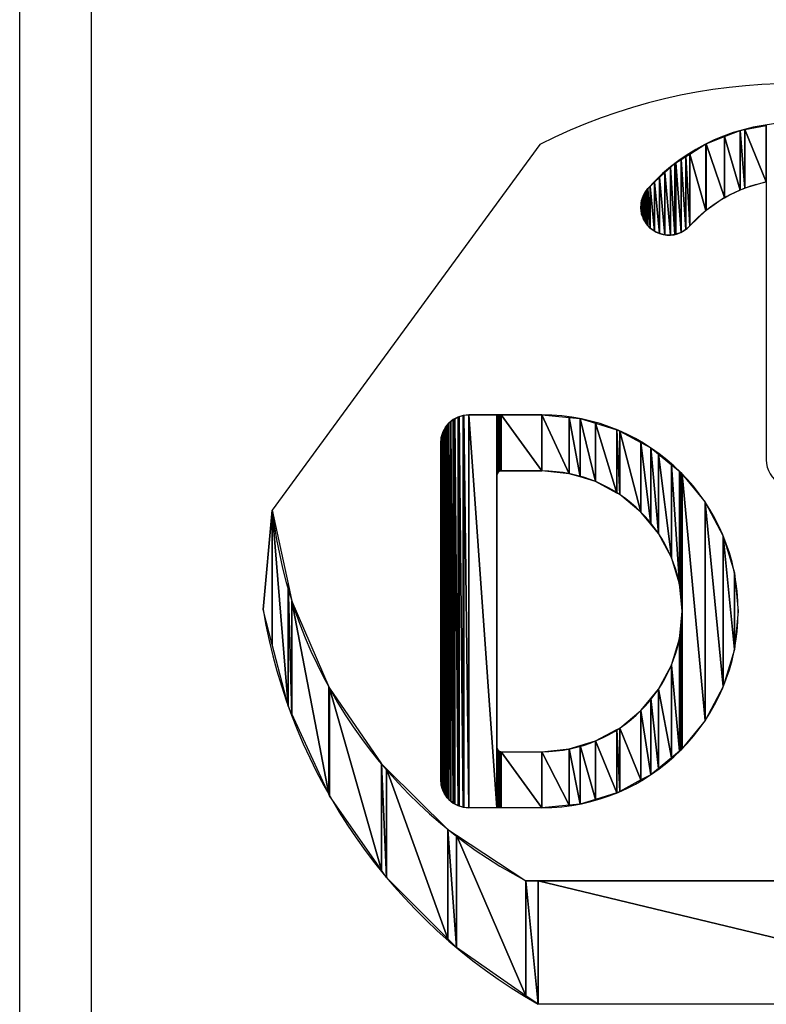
# Model space of a CAD drawing. Extents: x -65 to -29, y -70.1 to -47.
# Tile 42 of 57: x -37.137 to -36.618, y -69.173 to -68.488. Entities that reach past the tile are written whole.
import ezdxf

# ---------------------------------------------------------------- set-up
doc = ezdxf.new("R2010")
doc.units = 0
doc.header["$MEASUREMENT"] = 0
doc.layers.add('DST', color=7, linetype='CONTINUOUS')
doc.layers.add('PLOTVIEW1', color=7, linetype='CONTINUOUS')

msp = doc.modelspace()

# ---------------------------------------------------------------- linework, layer by layer
at = {"layer": 'DST', "color": 4, "linetype": 'CONTINUOUS'}
for p, q in [((-37.13735, -69.37471), (-37.13735, -67.95806)), ((-37.08735, -69.37471), (-37.08735, -67.95806)), ((-36.61777, -68.6011), (-36.61777, -68.79446))]:
    msp.add_line(p, q, dxfattribs=at)
for centre, radius, start, end in [((-36.59823, -68.69679), 0.13674, 41.81028, 138.18972), ((-36.59823, -68.79447), 0.01953, 179.99267, 0.00733)]:
    msp.add_arc(centre, radius, start, end, dxfattribs=at)
at = {"layer": 'DST', "color": 4, "linetype": 'CONTINUOUS', "extrusion": (0, 8.88178e-16, -1)}
msp.add_arc((36.59823, -68.6968), 0.09767, 41.81035, 78.46302, dxfattribs=at)
at = {"layer": 'PLOTVIEW1', "color": 190, "linetype": 'CONTINUOUS'}
for p, q in [((-36.64687, -68.56963), (-36.63607, -68.5654)), ((-36.63607, -68.5654), (-36.63276, -68.56477)), ((-36.63607, -68.5654), (-36.63607, -68.60699)), ((-36.63607, -68.60699), (-36.63607, -68.5654)), ((-36.63607, -68.5654), (-36.63276, -68.60543)), ((-36.63276, -68.60543), (-36.63607, -68.5654)), ((-36.63276, -68.56477), (-36.61777, -68.56193)), ((-36.63276, -68.56477), (-36.63276, -68.60543)), ((-36.63276, -68.60543), (-36.63276, -68.56477)), ((-36.63276, -68.56477), (-36.61777, -68.6011)), ((-36.61777, -68.6011), (-36.63276, -68.56477)), ((-36.61777, -68.56193), (-36.61777, -68.6011)), ((-36.61777, -68.6011), (-36.61777, -68.56193)), ((-36.61777, -68.6011), (-36.61777, -68.56193)), ((-36.65973, -68.57468), (-36.64687, -68.56963)), ((-36.64687, -68.56963), (-36.64687, -68.61209)), ((-36.64687, -68.61209), (-36.64687, -68.56963)), ((-36.64687, -68.56963), (-36.63607, -68.60699)), ((-36.63607, -68.60699), (-36.64687, -68.56963)), ((-36.67103, -68.58175), (-36.65983, -68.57471)), ((-36.65983, -68.57471), (-36.65973, -68.57468)), ((-36.65983, -68.57471), (-36.65983, -68.62101)), ((-36.65983, -68.62101), (-36.65983, -68.57471)), ((-36.65983, -68.57471), (-36.65973, -68.62092)), ((-36.65973, -68.62092), (-36.65983, -68.57471)), ((-36.65973, -68.57468), (-36.65973, -68.62092)), ((-36.65973, -68.62092), (-36.65973, -68.57468)), ((-36.65973, -68.57468), (-36.64687, -68.61209)), ((-36.64687, -68.61209), (-36.65973, -68.57468)), ((-36.68072, -68.58784), (-36.67712, -68.58558)), ((-36.67712, -68.58558), (-36.67385, -68.58352)), ((-36.67712, -68.58558), (-36.67712, -68.63626)), ((-36.67712, -68.63626), (-36.67712, -68.58558)), ((-36.67712, -68.58558), (-36.67385, -68.63427)), ((-36.67385, -68.63427), (-36.67712, -68.58558)), ((-36.67385, -68.58352), (-36.67103, -68.58175)), ((-36.67385, -68.58352), (-36.67385, -68.63427)), ((-36.67385, -68.63427), (-36.67385, -68.58352)), ((-36.67385, -68.58352), (-36.67103, -68.63168)), ((-36.67103, -68.63168), (-36.67385, -68.58352)), ((-36.67103, -68.58175), (-36.67103, -68.63168)), ((-36.67103, -68.63168), (-36.67103, -68.58175)), ((-36.67103, -68.58175), (-36.65983, -68.62101)), ((-36.65983, -68.62101), (-36.67103, -68.58175)), ((-36.68833, -68.59468), (-36.68451, -68.59113)), ((-36.68451, -68.59113), (-36.68144, -68.58829)), ((-36.68451, -68.59113), (-36.68451, -68.63816)), ((-36.68451, -68.63816), (-36.68451, -68.59113)), ((-36.68451, -68.59113), (-36.68144, -68.63769)), ((-36.68144, -68.63769), (-36.68451, -68.59113)), ((-36.68144, -68.58829), (-36.68072, -68.58784)), ((-36.68144, -68.58829), (-36.68144, -68.63769)), ((-36.68144, -68.63769), (-36.68144, -68.58829)), ((-36.68144, -68.58829), (-36.68072, -68.63758)), ((-36.68072, -68.63758), (-36.68144, -68.58829)), ((-36.68072, -68.58784), (-36.68072, -68.63758)), ((-36.68072, -68.63758), (-36.68072, -68.58784)), ((-36.68072, -68.58784), (-36.67712, -68.63626)), ((-36.67712, -68.63626), (-36.68072, -68.58784)), ((-36.69552, -68.60135), (-36.69205, -68.59813)), ((-36.69205, -68.59813), (-36.68833, -68.59468)), ((-36.69205, -68.59813), (-36.69205, -68.63709)), ((-36.69205, -68.63709), (-36.69205, -68.59813)), ((-36.69205, -68.59813), (-36.68833, -68.638)), ((-36.68833, -68.638), (-36.69205, -68.59813)), ((-36.68833, -68.59468), (-36.68833, -68.638)), ((-36.68833, -68.638), (-36.68833, -68.59468)), ((-36.68833, -68.59468), (-36.68451, -68.63816)), ((-36.68451, -68.63816), (-36.68833, -68.59468)), ((-36.70241, -68.60873), (-36.70121, -68.60708)), ((-36.70121, -68.60708), (-36.70015, -68.60564)), ((-36.70121, -68.60708), (-36.70121, -68.6304)), ((-36.70121, -68.6304), (-36.70121, -68.60708)), ((-36.70121, -68.60708), (-36.70015, -68.63155)), ((-36.70015, -68.63155), (-36.70121, -68.60708)), ((-36.70015, -68.60564), (-36.69861, -68.60421)), ((-36.70015, -68.60564), (-36.70015, -68.63155)), ((-36.70015, -68.63155), (-36.70015, -68.60564)), ((-36.70015, -68.60564), (-36.69861, -68.63322)), ((-36.69861, -68.63322), (-36.70015, -68.60564)), ((-36.69861, -68.60421), (-36.69552, -68.60135)), ((-36.69861, -68.60421), (-36.69861, -68.63322)), ((-36.69861, -68.63322), (-36.69861, -68.60421)), ((-36.69861, -68.60421), (-36.69552, -68.63548)), ((-36.69552, -68.63548), (-36.69861, -68.60421)), ((-36.69552, -68.60135), (-36.69552, -68.63548)), ((-36.69552, -68.63548), (-36.69552, -68.60135)), ((-36.69552, -68.60135), (-36.69205, -68.63709)), ((-36.69205, -68.63709), (-36.69552, -68.60135)), ((-36.63607, -68.60699), (-36.64687, -68.61209)), ((-36.63276, -68.60543), (-36.63607, -68.60699)), ((-36.61777, -68.6011), (-36.63276, -68.60543)), ((-36.70451, -68.61418), (-36.70403, -68.6122)), ((-36.70403, -68.6122), (-36.7032, -68.61041)), ((-36.70403, -68.6122), (-36.70403, -68.62485)), ((-36.70403, -68.62485), (-36.70403, -68.6122)), ((-36.70403, -68.6122), (-36.7032, -68.62713)), ((-36.7032, -68.62713), (-36.70403, -68.6122)), ((-36.7032, -68.61041), (-36.70241, -68.60873)), ((-36.7032, -68.61041), (-36.7032, -68.62713)), ((-36.7032, -68.62713), (-36.7032, -68.61041)), ((-36.7032, -68.61041), (-36.70241, -68.62841)), ((-36.70241, -68.62841), (-36.7032, -68.61041)), ((-36.70241, -68.60873), (-36.70241, -68.62841)), ((-36.70241, -68.62841), (-36.70241, -68.60873)), ((-36.70241, -68.60873), (-36.70121, -68.6304)), ((-36.70121, -68.6304), (-36.70241, -68.60873)), ((-36.64687, -68.61209), (-36.65973, -68.62092)), ((-36.7051, -68.61975), (-36.70493, -68.61592)), ((-36.70493, -68.6208), (-36.7051, -68.61975)), ((-36.70493, -68.61592), (-36.70451, -68.61418)), ((-36.70493, -68.61592), (-36.70493, -68.6208)), ((-36.70493, -68.6208), (-36.70493, -68.61592)), ((-36.70493, -68.61592), (-36.70451, -68.62353)), ((-36.70451, -68.62353), (-36.70493, -68.61592)), ((-36.70451, -68.62353), (-36.70493, -68.6208)), ((-36.70451, -68.61418), (-36.70451, -68.62353)), ((-36.70451, -68.62353), (-36.70451, -68.61418)), ((-36.70451, -68.61418), (-36.70403, -68.62485)), ((-36.70403, -68.62485), (-36.70451, -68.61418)), ((-36.65973, -68.62092), (-36.65983, -68.62101)), ((-36.70403, -68.62485), (-36.70451, -68.62353)), ((-36.7032, -68.62713), (-36.70403, -68.62485)), ((-36.70241, -68.62841), (-36.7032, -68.62713)), ((-36.65983, -68.62101), (-36.67103, -68.63168)), ((-36.70121, -68.6304), (-36.70241, -68.62841)), ((-36.70015, -68.63155), (-36.70121, -68.6304)), ((-36.69861, -68.63322), (-36.70015, -68.63155)), ((-36.69552, -68.63548), (-36.69861, -68.63322)), ((-36.67385, -68.63427), (-36.67712, -68.63626)), ((-36.67103, -68.63168), (-36.67385, -68.63427)), ((-36.69205, -68.63709), (-36.69552, -68.63548)), ((-36.68833, -68.638), (-36.69205, -68.63709)), ((-36.68451, -68.63816), (-36.68833, -68.638)), ((-36.68144, -68.63769), (-36.68451, -68.63816)), ((-36.68072, -68.63758), (-36.68144, -68.63769)), ((-36.67712, -68.63626), (-36.68072, -68.63758)), ((-36.83459, -68.76592), (-36.8323, -68.7647)), ((-36.8323, -68.7647), (-36.83151, -68.76446)), ((-36.8323, -68.7647), (-36.8323, -69.03514)), ((-36.8323, -69.03514), (-36.8323, -68.7647)), ((-36.8323, -68.7647), (-36.83151, -69.03551)), ((-36.83151, -69.03551), (-36.8323, -68.7647)), ((-36.83151, -68.76446), (-36.82864, -68.76359)), ((-36.83151, -68.76446), (-36.83151, -69.03551)), ((-36.83151, -69.03551), (-36.83151, -68.76446)), ((-36.83151, -68.76446), (-36.82864, -69.03628)), ((-36.82864, -69.03628), (-36.83151, -68.76446)), ((-36.82864, -68.76359), (-36.82822, -68.76354)), ((-36.82864, -68.76359), (-36.82864, -69.03628)), ((-36.82864, -69.03628), (-36.82864, -68.76359)), ((-36.82864, -68.76359), (-36.82822, -69.03639)), ((-36.82822, -69.03639), (-36.82864, -68.76359)), ((-36.82822, -68.76354), (-36.82483, -68.76321)), ((-36.82822, -68.76354), (-36.82822, -69.03639)), ((-36.82822, -69.03639), (-36.82822, -68.76354)), ((-36.82822, -68.76354), (-36.82483, -69.03669)), ((-36.82483, -69.03669), (-36.82822, -68.76354)), ((-36.82483, -68.76321), (-36.82483, -69.03669)), ((-36.82483, -69.03669), (-36.82483, -68.76321)), ((-36.82483, -68.76321), (-36.80529, -69.03669)), ((-36.80529, -69.03669), (-36.82483, -68.76321)), ((-36.82483, -68.76321), (-36.80529, -68.76321)), ((-36.80529, -68.76321), (-36.80529, -69.03669)), ((-36.80529, -68.8054), (-36.80529, -68.76321)), ((-36.80529, -68.76321), (-36.80525, -68.80486)), ((-36.80525, -68.80486), (-36.80529, -68.76321)), ((-36.80529, -68.76321), (-36.80525, -68.76321)), ((-36.80525, -68.76321), (-36.80525, -68.80486)), ((-36.80525, -68.80486), (-36.80525, -68.76321)), ((-36.80525, -68.76321), (-36.80511, -68.80434)), ((-36.80511, -68.80434), (-36.80525, -68.76321)), ((-36.80525, -68.76321), (-36.80511, -68.76321)), ((-36.80511, -68.76321), (-36.80511, -68.80434)), ((-36.80511, -68.80434), (-36.80511, -68.76321)), ((-36.80511, -68.76321), (-36.80488, -68.80384)), ((-36.80488, -68.80384), (-36.80511, -68.76321)), ((-36.80511, -68.76321), (-36.80488, -68.76321)), ((-36.80488, -68.76321), (-36.80488, -68.80384)), ((-36.80488, -68.80384), (-36.80488, -68.76321)), ((-36.80488, -68.76321), (-36.80456, -68.8034)), ((-36.80456, -68.8034), (-36.80488, -68.76321)), ((-36.80488, -68.76321), (-36.80456, -68.76321)), ((-36.80456, -68.76321), (-36.80456, -68.8034)), ((-36.80456, -68.8034), (-36.80456, -68.76321)), ((-36.80456, -68.76321), (-36.80418, -68.80301)), ((-36.80418, -68.80301), (-36.80456, -68.76321)), ((-36.80456, -68.76321), (-36.80418, -68.76321)), ((-36.80418, -68.76321), (-36.80418, -68.80301)), ((-36.80418, -68.80301), (-36.80418, -68.76321)), ((-36.80418, -68.76321), (-36.80373, -68.8027)), ((-36.80373, -68.8027), (-36.80418, -68.76321)), ((-36.80418, -68.76321), (-36.80373, -68.76321)), ((-36.80373, -68.76321), (-36.80373, -68.8027)), ((-36.80373, -68.8027), (-36.80373, -68.76321)), ((-36.80373, -68.76321), (-36.80324, -68.80247)), ((-36.80324, -68.80247), (-36.80373, -68.76321)), ((-36.80373, -68.76321), (-36.80324, -68.76321)), ((-36.80324, -68.76321), (-36.80324, -68.80247)), ((-36.80324, -68.80247), (-36.80324, -68.76321)), ((-36.80324, -68.76321), (-36.80271, -68.80233)), ((-36.80271, -68.80233), (-36.80324, -68.76321)), ((-36.80324, -68.76321), (-36.80271, -68.76321)), ((-36.80271, -68.76321), (-36.80271, -68.80233)), ((-36.80271, -68.80233), (-36.80271, -68.76321)), ((-36.80271, -68.76321), (-36.80217, -68.80228)), ((-36.80217, -68.80228), (-36.80271, -68.76321)), ((-36.80271, -68.76321), (-36.80217, -68.76321)), ((-36.80217, -68.76321), (-36.80217, -68.80228)), ((-36.80217, -68.80228), (-36.80217, -68.76321)), ((-36.80217, -68.76321), (-36.77404, -68.80228)), ((-36.77404, -68.80228), (-36.80217, -68.76321)), ((-36.80217, -68.76321), (-36.77404, -68.76321)), ((-36.77404, -68.76321), (-36.77404, -68.80228)), ((-36.77404, -68.80228), (-36.77404, -68.76321)), ((-36.77404, -68.76321), (-36.75498, -68.80416)), ((-36.75498, -68.80416), (-36.77404, -68.76321)), ((-36.77404, -68.76321), (-36.75498, -68.76509)), ((-36.84107, -68.77189), (-36.83979, -68.77033)), ((-36.83979, -68.77033), (-36.83864, -68.76893)), ((-36.83979, -68.77033), (-36.83979, -69.02971)), ((-36.83979, -69.02971), (-36.83979, -68.77033)), ((-36.83979, -68.77033), (-36.83864, -69.03086)), ((-36.83864, -69.03086), (-36.83979, -68.77033)), ((-36.83864, -68.76893), (-36.83738, -68.7679)), ((-36.83864, -68.76893), (-36.83864, -69.03086)), ((-36.83864, -69.03086), (-36.83864, -68.76893)), ((-36.83864, -68.76893), (-36.83738, -69.03212)), ((-36.83738, -69.03212), (-36.83864, -68.76893)), ((-36.83738, -68.7679), (-36.83568, -68.7665)), ((-36.83738, -68.7679), (-36.83738, -69.03212)), ((-36.83738, -69.03212), (-36.83738, -68.7679)), ((-36.83738, -68.7679), (-36.83568, -69.03331)), ((-36.83568, -69.03331), (-36.83738, -68.7679)), ((-36.83568, -68.7665), (-36.83459, -68.76592)), ((-36.83568, -68.7665), (-36.83568, -69.03331)), ((-36.83568, -69.03331), (-36.83568, -68.7665)), ((-36.83568, -68.7665), (-36.83459, -69.03407)), ((-36.83459, -69.03407), (-36.83568, -68.7665)), ((-36.83459, -68.76592), (-36.83459, -69.03407)), ((-36.83459, -69.03407), (-36.83459, -68.76592)), ((-36.83459, -68.76592), (-36.8323, -69.03514)), ((-36.8323, -69.03514), (-36.83459, -68.76592)), ((-36.75498, -68.76509), (-36.75498, -68.80416)), ((-36.75498, -68.80416), (-36.75498, -68.76509)), ((-36.75498, -68.76509), (-36.74736, -68.80647)), ((-36.74736, -68.80647), (-36.75498, -68.76509)), ((-36.75498, -68.76509), (-36.74736, -68.76584)), ((-36.74736, -68.76584), (-36.74736, -68.80647)), ((-36.74736, -68.80647), (-36.74736, -68.76584)), ((-36.74736, -68.76584), (-36.73666, -68.80971)), ((-36.73666, -68.80971), (-36.74736, -68.76584)), ((-36.74736, -68.76584), (-36.73666, -68.76908)), ((-36.73666, -68.76908), (-36.73666, -68.80971)), ((-36.73666, -68.80971), (-36.73666, -68.76908)), ((-36.73666, -68.76908), (-36.72171, -68.8177)), ((-36.72171, -68.8177), (-36.73666, -68.76908)), ((-36.73666, -68.76908), (-36.72171, -68.77362)), ((-36.84399, -68.77893), (-36.84318, -68.77629)), ((-36.84318, -68.77629), (-36.84287, -68.77527)), ((-36.84318, -68.77629), (-36.84318, -69.02383)), ((-36.84318, -69.02383), (-36.84318, -68.77629)), ((-36.84318, -68.77629), (-36.84287, -69.0245)), ((-36.84287, -69.0245), (-36.84318, -68.77629)), ((-36.84287, -68.77527), (-36.84174, -68.77315)), ((-36.84287, -68.77527), (-36.84287, -69.0245)), ((-36.84287, -69.0245), (-36.84287, -68.77527)), ((-36.84287, -68.77527), (-36.84174, -69.02692)), ((-36.84174, -69.02692), (-36.84287, -68.77527)), ((-36.84174, -68.77315), (-36.84107, -68.77189)), ((-36.84174, -68.77315), (-36.84174, -69.02692)), ((-36.84174, -69.02692), (-36.84174, -68.77315)), ((-36.84174, -68.77315), (-36.84107, -69.02788)), ((-36.84107, -69.02788), (-36.84174, -68.77315)), ((-36.84107, -68.77189), (-36.84107, -69.02788)), ((-36.84107, -69.02788), (-36.84107, -68.77189)), ((-36.84107, -68.77189), (-36.83979, -69.02971)), ((-36.83979, -69.02971), (-36.84107, -68.77189)), ((-36.72171, -68.77362), (-36.72171, -68.8177)), ((-36.72171, -68.8177), (-36.72171, -68.77362)), ((-36.72171, -68.77362), (-36.71978, -68.81874)), ((-36.71978, -68.81874), (-36.72171, -68.77362)), ((-36.72171, -68.77362), (-36.71978, -68.77465)), ((-36.71978, -68.77465), (-36.71978, -68.81874)), ((-36.71978, -68.81874), (-36.71978, -68.77465)), ((-36.71978, -68.77465), (-36.70498, -68.83089)), ((-36.70498, -68.83089), (-36.71978, -68.77465)), ((-36.71978, -68.77465), (-36.70498, -68.78256)), ((-36.84436, -68.78274), (-36.84407, -68.77973)), ((-36.84436, -69.01715), (-36.84436, -68.78274)), ((-36.84436, -68.78274), (-36.84407, -69.02054)), ((-36.84407, -69.02054), (-36.84436, -68.78274)), ((-36.84407, -68.77973), (-36.84399, -68.77893)), ((-36.84407, -68.77973), (-36.84407, -69.02054)), ((-36.84407, -69.02054), (-36.84407, -68.77973)), ((-36.84407, -68.77973), (-36.84399, -69.02084)), ((-36.84399, -69.02084), (-36.84407, -68.77973)), ((-36.84399, -68.77893), (-36.84399, -69.02084)), ((-36.84399, -69.02084), (-36.84399, -68.77893)), ((-36.84399, -68.77893), (-36.84318, -69.02383)), ((-36.84318, -69.02383), (-36.84399, -68.77893)), ((-36.70498, -68.78256), (-36.70498, -68.83089)), ((-36.70498, -68.83089), (-36.70498, -68.78256)), ((-36.70498, -68.78256), (-36.69807, -68.8393)), ((-36.69807, -68.8393), (-36.70498, -68.78256)), ((-36.70498, -68.78256), (-36.69807, -68.78626)), ((-36.69807, -68.78626), (-36.69807, -68.8393)), ((-36.69807, -68.8393), (-36.69807, -68.78626)), ((-36.69807, -68.78626), (-36.69283, -68.84569)), ((-36.69283, -68.84569), (-36.69807, -68.78626)), ((-36.69807, -68.78626), (-36.69283, -68.79056)), ((-36.69283, -68.79056), (-36.69283, -68.84569)), ((-36.69283, -68.84569), (-36.69283, -68.79056)), ((-36.69283, -68.79056), (-36.6838, -68.86257)), ((-36.6838, -68.86257), (-36.69283, -68.79056)), ((-36.69283, -68.79056), (-36.6838, -68.79796)), ((-36.6838, -68.79796), (-36.6838, -68.86257)), ((-36.6838, -68.86257), (-36.6838, -68.79796)), ((-36.6838, -68.79796), (-36.67825, -68.88089)), ((-36.67825, -68.88089), (-36.6838, -68.79796)), ((-36.6838, -68.79796), (-36.67825, -68.80253)), ((-36.80525, -68.80486), (-36.80529, -68.8054)), ((-36.80511, -68.80434), (-36.80525, -68.80486)), ((-36.80488, -68.80384), (-36.80511, -68.80434)), ((-36.80456, -68.8034), (-36.80488, -68.80384)), ((-36.80418, -68.80301), (-36.80456, -68.8034)), ((-36.80373, -68.8027), (-36.80418, -68.80301)), ((-36.80324, -68.80247), (-36.80373, -68.8027)), ((-36.80271, -68.80233), (-36.80324, -68.80247)), ((-36.80217, -68.80228), (-36.80271, -68.80233)), ((-36.77404, -68.80228), (-36.80217, -68.80228)), ((-36.75498, -68.80416), (-36.77404, -68.80228)), ((-36.74736, -68.80647), (-36.75498, -68.80416)), ((-36.67825, -68.80253), (-36.67825, -68.88089)), ((-36.67825, -68.88089), (-36.67825, -68.80253)), ((-36.67825, -68.80253), (-36.67735, -68.88998)), ((-36.67735, -68.88998), (-36.67825, -68.80253)), ((-36.67825, -68.80253), (-36.67735, -68.80326)), ((-36.67735, -68.80326), (-36.67735, -68.88998)), ((-36.67735, -68.88998), (-36.67735, -68.80326)), ((-36.67735, -68.80326), (-36.67637, -68.89995)), ((-36.67637, -68.89995), (-36.67735, -68.80326)), ((-36.67735, -68.80326), (-36.67637, -68.80446)), ((-36.67637, -68.80446), (-36.67637, -68.89995)), ((-36.67637, -68.99544), (-36.67637, -68.80446)), ((-36.67637, -68.80446), (-36.66035, -68.97592)), ((-36.66035, -68.97592), (-36.67637, -68.80446)), ((-36.67637, -68.80446), (-36.66035, -68.82398)), ((-36.73666, -68.80971), (-36.74736, -68.80647)), ((-36.72171, -68.8177), (-36.73666, -68.80971)), ((-36.71978, -68.81874), (-36.72171, -68.8177)), ((-36.70498, -68.83089), (-36.71978, -68.81874)), ((-36.66035, -68.82398), (-36.66035, -68.97592)), ((-36.66035, -68.97592), (-36.66035, -68.82398)), ((-36.66035, -68.82398), (-36.64771, -68.95228)), ((-36.64771, -68.95228), (-36.66035, -68.82398)), ((-36.66035, -68.82398), (-36.64771, -68.84762)), ((-36.69807, -68.8393), (-36.70498, -68.83089)), ((-36.69283, -68.84569), (-36.69807, -68.8393)), ((-36.6838, -68.86257), (-36.69283, -68.84569)), ((-36.64771, -68.84762), (-36.64771, -68.95228)), ((-36.64771, -68.95228), (-36.64771, -68.84762)), ((-36.64771, -68.84762), (-36.63993, -68.92663)), ((-36.63993, -68.92663), (-36.64771, -68.84762)), ((-36.64771, -68.84762), (-36.63993, -68.87327)), ((-36.67825, -68.88089), (-36.6838, -68.86257)), ((-36.63993, -68.87327), (-36.63993, -68.92663)), ((-36.63993, -68.92663), (-36.63993, -68.87327)), ((-36.63993, -68.87327), (-36.6373, -68.89995)), ((-36.67735, -68.88998), (-36.67825, -68.88089)), ((-36.67637, -68.89995), (-36.67735, -68.88998)), ((-36.67735, -68.90992), (-36.67637, -68.89995)), ((-36.67637, -68.89995), (-36.67637, -68.99544)), ((-36.6373, -68.89995), (-36.63993, -68.92663)), ((-36.67825, -68.919), (-36.67735, -68.90992)), ((-36.67735, -68.90992), (-36.67735, -68.99664)), ((-36.67735, -68.99664), (-36.67735, -68.90992)), ((-36.67735, -68.90992), (-36.67637, -68.99544)), ((-36.67637, -68.99544), (-36.67735, -68.90992)), ((-36.6838, -68.93733), (-36.67825, -68.919)), ((-36.67825, -68.919), (-36.67825, -68.99737)), ((-36.67825, -68.99737), (-36.67825, -68.919)), ((-36.67825, -68.919), (-36.67735, -68.99664)), ((-36.67735, -68.99664), (-36.67825, -68.919)), ((-36.63993, -68.92663), (-36.64771, -68.95228)), ((-36.69283, -68.95421), (-36.6838, -68.93733)), ((-36.6838, -68.93733), (-36.6838, -69.00193)), ((-36.6838, -69.00193), (-36.6838, -68.93733)), ((-36.6838, -68.93733), (-36.67825, -68.99737)), ((-36.67825, -68.99737), (-36.6838, -68.93733)), ((-36.69807, -68.9606), (-36.69283, -68.95421)), ((-36.69283, -68.95421), (-36.69283, -69.00934)), ((-36.69283, -69.00934), (-36.69283, -68.95421)), ((-36.69283, -68.95421), (-36.6838, -69.00193)), ((-36.6838, -69.00193), (-36.69283, -68.95421)), ((-36.64771, -68.95228), (-36.66035, -68.97592)), ((-36.70498, -68.96901), (-36.69807, -68.9606)), ((-36.69807, -68.9606), (-36.69807, -69.01364)), ((-36.69807, -69.01364), (-36.69807, -68.9606)), ((-36.69807, -68.9606), (-36.69283, -69.00934)), ((-36.69283, -69.00934), (-36.69807, -68.9606)), ((-36.71978, -68.98116), (-36.70498, -68.96901)), ((-36.70498, -68.96901), (-36.70498, -69.01733)), ((-36.70498, -69.01733), (-36.70498, -68.96901)), ((-36.70498, -68.96901), (-36.69807, -69.01364)), ((-36.69807, -69.01364), (-36.70498, -68.96901)), ((-36.66035, -68.97592), (-36.67637, -68.99544)), ((-36.73666, -68.99018), (-36.72171, -68.98219)), ((-36.72171, -68.98219), (-36.71978, -68.98116)), ((-36.72171, -68.98219), (-36.72171, -69.02628)), ((-36.72171, -69.02628), (-36.72171, -68.98219)), ((-36.72171, -68.98219), (-36.71978, -69.02524)), ((-36.71978, -69.02524), (-36.72171, -68.98219)), ((-36.71978, -68.98116), (-36.71978, -69.02524)), ((-36.71978, -69.02524), (-36.71978, -68.98116)), ((-36.71978, -68.98116), (-36.70498, -69.01733)), ((-36.70498, -69.01733), (-36.71978, -68.98116)), ((-36.74736, -68.99343), (-36.73666, -68.99018)), ((-36.73666, -68.99018), (-36.73666, -69.03081)), ((-36.73666, -69.03081), (-36.73666, -68.99018)), ((-36.73666, -68.99018), (-36.72171, -69.02628)), ((-36.72171, -69.02628), (-36.73666, -68.99018)), ((-36.80529, -69.03669), (-36.80529, -68.99449)), ((-36.80529, -68.99449), (-36.80525, -69.03669)), ((-36.80525, -69.03669), (-36.80529, -68.99449)), ((-36.80529, -68.99449), (-36.80525, -68.99504)), ((-36.80525, -68.99504), (-36.80525, -69.03669)), ((-36.80525, -69.03669), (-36.80525, -68.99504)), ((-36.80525, -68.99504), (-36.80511, -69.03669)), ((-36.80511, -69.03669), (-36.80525, -68.99504)), ((-36.80525, -68.99504), (-36.80511, -68.99556)), ((-36.80511, -68.99556), (-36.80511, -69.03669)), ((-36.80511, -69.03669), (-36.80511, -68.99556)), ((-36.80511, -68.99556), (-36.80488, -69.03669)), ((-36.80488, -69.03669), (-36.80511, -68.99556)), ((-36.80511, -68.99556), (-36.80488, -68.99606)), ((-36.80488, -68.99606), (-36.80488, -69.03669)), ((-36.80488, -69.03669), (-36.80488, -68.99606)), ((-36.80488, -68.99606), (-36.80456, -69.03669)), ((-36.80456, -69.03669), (-36.80488, -68.99606)), ((-36.80488, -68.99606), (-36.80456, -68.9965)), ((-36.80456, -68.9965), (-36.80456, -69.03669)), ((-36.80456, -69.03669), (-36.80456, -68.9965)), ((-36.80456, -68.9965), (-36.80418, -69.03669)), ((-36.80418, -69.03669), (-36.80456, -68.9965)), ((-36.80456, -68.9965), (-36.80418, -68.99689)), ((-36.80418, -68.99689), (-36.80418, -69.03669)), ((-36.80418, -69.03669), (-36.80418, -68.99689)), ((-36.80418, -68.99689), (-36.80373, -69.03669)), ((-36.80373, -69.03669), (-36.80418, -68.99689)), ((-36.80418, -68.99689), (-36.80373, -68.9972)), ((-36.80373, -68.9972), (-36.80373, -69.03669)), ((-36.80373, -69.03669), (-36.80373, -68.9972)), ((-36.80373, -68.9972), (-36.80324, -69.03669)), ((-36.80324, -69.03669), (-36.80373, -68.9972)), ((-36.80373, -68.9972), (-36.80324, -68.99743)), ((-36.80324, -68.99743), (-36.80324, -69.03669)), ((-36.80324, -69.03669), (-36.80324, -68.99743)), ((-36.80324, -68.99743), (-36.80271, -69.03669)), ((-36.80271, -69.03669), (-36.80324, -68.99743)), ((-36.80324, -68.99743), (-36.80271, -68.99757)), ((-36.80271, -68.99757), (-36.80271, -69.03669)), ((-36.80271, -69.03669), (-36.80271, -68.99757)), ((-36.80271, -68.99757), (-36.80217, -69.03669)), ((-36.80217, -69.03669), (-36.80271, -68.99757)), ((-36.80271, -68.99757), (-36.80217, -68.99762)), ((-36.80217, -68.99762), (-36.80217, -69.03669)), ((-36.80217, -69.03669), (-36.80217, -68.99762)), ((-36.80217, -68.99762), (-36.77404, -69.03669)), ((-36.77404, -69.03669), (-36.80217, -68.99762)), ((-36.80217, -68.99762), (-36.77404, -68.99762)), ((-36.77404, -68.99762), (-36.75498, -68.99574)), ((-36.77404, -68.99762), (-36.77404, -69.03669)), ((-36.77404, -69.03669), (-36.77404, -68.99762)), ((-36.77404, -68.99762), (-36.75498, -69.03481)), ((-36.75498, -69.03481), (-36.77404, -68.99762)), ((-36.75498, -68.99574), (-36.74736, -68.99343)), ((-36.75498, -68.99574), (-36.75498, -69.03481)), ((-36.75498, -69.03481), (-36.75498, -68.99574)), ((-36.75498, -68.99574), (-36.74736, -69.03406)), ((-36.74736, -69.03406), (-36.75498, -68.99574)), ((-36.74736, -68.99343), (-36.74736, -69.03406)), ((-36.74736, -69.03406), (-36.74736, -68.99343)), ((-36.74736, -68.99343), (-36.73666, -69.03081)), ((-36.73666, -69.03081), (-36.74736, -68.99343)), ((-36.67825, -68.99737), (-36.6838, -69.00193)), ((-36.67735, -68.99664), (-36.67825, -68.99737)), ((-36.67637, -68.99544), (-36.67735, -68.99664)), ((-36.6838, -69.00193), (-36.69283, -69.00934)), ((-36.69283, -69.00934), (-36.69807, -69.01364)), ((-36.84407, -69.02054), (-36.84436, -69.01715)), ((-36.70498, -69.01733), (-36.71978, -69.02524)), ((-36.69807, -69.01364), (-36.70498, -69.01733)), ((-36.84399, -69.02084), (-36.84407, -69.02054)), ((-36.84318, -69.02383), (-36.84399, -69.02084)), ((-36.84287, -69.0245), (-36.84318, -69.02383)), ((-36.84174, -69.02692), (-36.84287, -69.0245)), ((-36.84107, -69.02788), (-36.84174, -69.02692)), ((-36.83979, -69.02971), (-36.84107, -69.02788)), ((-36.83864, -69.03086), (-36.83979, -69.02971)), ((-36.83738, -69.03212), (-36.83864, -69.03086)), ((-36.73666, -69.03081), (-36.74736, -69.03406)), ((-36.72171, -69.02628), (-36.73666, -69.03081)), ((-36.71978, -69.02524), (-36.72171, -69.02628)), ((-36.83568, -69.03331), (-36.83738, -69.03212)), ((-36.83459, -69.03407), (-36.83568, -69.03331)), ((-36.8323, -69.03514), (-36.83459, -69.03407)), ((-36.83151, -69.03551), (-36.8323, -69.03514)), ((-36.82864, -69.03628), (-36.83151, -69.03551)), ((-36.82822, -69.03639), (-36.82864, -69.03628)), ((-36.82483, -69.03669), (-36.82822, -69.03639)), ((-36.80529, -69.03669), (-36.82483, -69.03669)), ((-36.80525, -69.03669), (-36.80529, -69.03669)), ((-36.80511, -69.03669), (-36.80525, -69.03669)), ((-36.80488, -69.03669), (-36.80511, -69.03669)), ((-36.80456, -69.03669), (-36.80488, -69.03669)), ((-36.80418, -69.03669), (-36.80456, -69.03669)), ((-36.80373, -69.03669), (-36.80418, -69.03669)), ((-36.80324, -69.03669), (-36.80373, -69.03669)), ((-36.80271, -69.03669), (-36.80324, -69.03669)), ((-36.80217, -69.03669), (-36.80271, -69.03669)), ((-36.77404, -69.03669), (-36.80217, -69.03669)), ((-36.75498, -69.03481), (-36.77404, -69.03669)), ((-36.74736, -69.03406), (-36.75498, -69.03481))]:
    msp.add_line(p, q, dxfattribs=at)
at = {"layer": 'PLOTVIEW1', "color": 56, "linetype": 'CONTINUOUS'}
for p, q in [((-36.77534, -68.57516, 0.01969), (-36.96164, -68.82953, 0.01969)), ((-36.96794, -68.89876), (-36.96164, -68.82953)), ((-36.96164, -68.82953), (-36.96164, -68.92297)), ((-36.96164, -68.92297), (-36.96164, -68.82953)), ((-36.96164, -68.92297), (-36.96164, -68.82953)), ((-36.96164, -68.92297), (-36.96164, -68.82953)), ((-36.96164, -68.82953), (-36.95056, -68.96563)), ((-36.95056, -68.96563), (-36.96164, -68.82953)), ((-36.96164, -68.82953), (-36.95056, -68.88079)), ((-36.95056, -68.88079), (-36.95056, -68.96563)), ((-36.95056, -68.96563), (-36.95056, -68.88079)), ((-36.95056, -68.88079), (-36.94792, -68.97136)), ((-36.94792, -68.97136), (-36.95056, -68.88079)), ((-36.95056, -68.88079), (-36.94792, -68.89298)), ((-36.94792, -68.89298), (-36.94792, -68.97136)), ((-36.94792, -68.97136), (-36.94792, -68.89298)), ((-36.94792, -68.89298), (-36.92225, -69.02713)), ((-36.92225, -69.02713), (-36.94792, -68.89298)), ((-36.94792, -68.89298), (-36.92225, -68.9526)), ((-36.96164, -68.92297), (-36.96794, -68.89876)), ((-36.95056, -68.96563), (-36.96164, -68.92297)), ((-36.92225, -68.9526), (-36.92225, -69.02713)), ((-36.92225, -69.02713), (-36.92225, -68.9526)), ((-36.92225, -68.9526), (-36.92167, -69.0284)), ((-36.92167, -69.0284), (-36.92225, -68.9526)), ((-36.92225, -68.9526), (-36.92167, -68.95345)), ((-36.92167, -68.95345), (-36.92167, -69.0284)), ((-36.92167, -69.0284), (-36.92167, -68.95345)), ((-36.92167, -68.95345), (-36.8856, -69.08017)), ((-36.8856, -69.08017), (-36.92167, -68.95345)), ((-36.92167, -68.95345), (-36.8856, -69.00617)), ((-36.94792, -68.97136), (-36.95056, -68.96563)), ((-36.92225, -69.02713), (-36.94792, -68.97136)), ((-36.8856, -69.00617), (-36.8856, -69.08017)), ((-36.8856, -69.08017), (-36.8856, -69.00617)), ((-36.8856, -69.00617), (-36.88217, -69.08509)), ((-36.88217, -69.08509), (-36.8856, -69.00617)), ((-36.8856, -69.00617), (-36.88217, -69.00954)), ((-36.88217, -69.00954), (-36.88217, -69.08509)), ((-36.88217, -69.08509), (-36.88217, -69.00954)), ((-36.88217, -69.00954), (-36.83933, -69.12793)), ((-36.83933, -69.12793), (-36.88217, -69.00954)), ((-36.88217, -69.00954), (-36.83933, -69.0517)), ((-36.92167, -69.0284), (-36.92225, -69.02713)), ((-36.8856, -69.08017), (-36.92167, -69.0284)), ((-36.83933, -69.0517), (-36.83933, -69.12793)), ((-36.83933, -69.12793), (-36.83933, -69.0517)), ((-36.83933, -69.0517), (-36.83331, -69.13395)), ((-36.83331, -69.13395), (-36.83933, -69.0517)), ((-36.83933, -69.0517), (-36.83331, -69.05567)), ((-36.83331, -69.05567), (-36.83331, -69.13395)), ((-36.83331, -69.13395), (-36.83331, -69.05567)), ((-36.83331, -69.05567), (-36.78517, -69.16746)), ((-36.78517, -69.16746), (-36.83331, -69.05567)), ((-36.83331, -69.05567), (-36.78517, -69.08748)), ((-36.88217, -69.08509), (-36.8856, -69.08017)), ((-36.83933, -69.12793), (-36.88217, -69.08509)), ((-36.78517, -69.08748), (-36.78517, -69.16746)), ((-36.78517, -69.16746), (-36.78517, -69.08748)), ((-36.78517, -69.08748), (-36.7766, -69.17343)), ((-36.7766, -69.17343), (-36.78517, -69.08748)), ((-36.78517, -69.08748), (-36.7766, -69.08748)), ((-36.7766, -69.08748), (-36.7766, -69.17343)), ((-36.7766, -69.17343), (-36.7766, -69.08748)), ((-36.7766, -69.08748), (-36.41986, -69.17343)), ((-36.41986, -69.17343), (-36.7766, -69.08748)), ((-36.7766, -69.08748), (-36.41986, -69.08748)), ((-36.83331, -69.13395), (-36.83933, -69.12793)), ((-36.78517, -69.16746), (-36.83331, -69.13395)), ((-36.7766, -69.17343), (-36.78517, -69.16746)), ((-36.41986, -69.17343), (-36.7766, -69.17343))]:
    msp.add_line(p, q, dxfattribs=at)
at = {"layer": 'PLOTVIEW1', "color": 252, "linetype": 'CONTINUOUS'}
for p, q in [((-36.77404, -68.76321, 0.01969), (-36.82483, -68.76321, 0.01969)), ((-36.84436, -68.78274, 0.01969), (-36.84436, -69.01715, 0.01969)), ((-36.80529, -68.99449, 0.01969), (-36.80529, -68.8054, 0.01969)), ((-36.80217, -68.80228, 0.01969), (-36.77404, -68.80228, 0.01969)), ((-36.96164, -68.82953, 0.01969), (-36.96793, -68.89876, 0.01969)), ((-36.80217, -68.99762, 0.01969), (-36.77404, -68.99762, 0.01969)), ((-36.77404, -69.03669, 0.01969), (-36.82483, -69.03669, 0.01969)), ((-36.4113, -69.08748, 0.01969), (-36.78517, -69.08748, 0.01969))]:
    msp.add_line(p, q, dxfattribs=at)
at = {"layer": 'PLOTVIEW1', "color": 56, "linetype": 'CONTINUOUS'}
msp.add_arc((-36.59823, -68.92339, 0.01969), 0.39068, 63.04275, 116.9573, dxfattribs=at)
at = {"layer": 'PLOTVIEW1', "color": 252, "linetype": 'CONTINUOUS'}
for centre, radius, start, end in [((-36.68559, -68.61866, 0.01969), 0.01953, 138.1897, 318.1897), ((-36.82483, -68.78274, 0.01969), 0.01953, 90.00002, 180), ((-36.77404, -68.89995, 0.01969), 0.13674, 270, 90), ((-36.80217, -68.8054, 0.01969), 0.00313, 90, 180), ((-36.77404, -68.89995, 0.01969), 0.09767, 270, 90), ((-36.62792, -68.79056, 0.01969), 0.33599, 186.6612, 242.0945), ((-36.58261, -68.83431, 0.01969), 0.39068, 189.494, 240.2271), ((-36.80217, -68.99449, 0.01969), 0.00313, 180, 270), ((-36.82483, -69.01715, 0.01969), 0.01953, 180, 270)]:
    msp.add_arc(centre, radius, start, end, dxfattribs=at)

doc.saveas('drawing.dxf')
